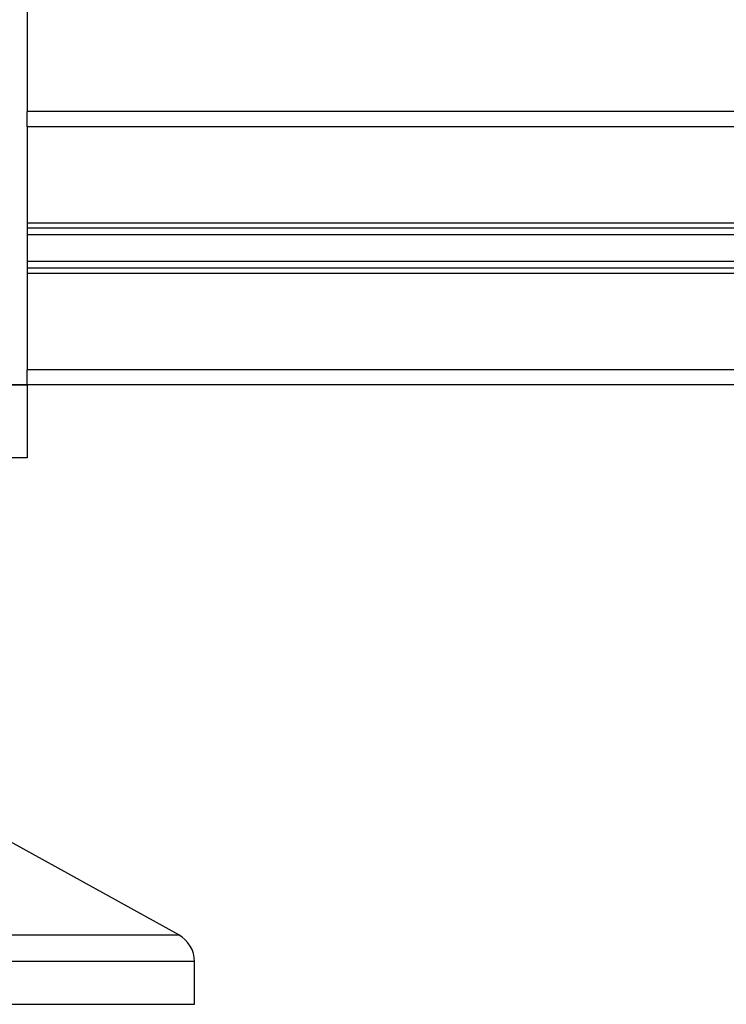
# Model space of a CAD drawing. Header units: millimetres. Extents: x 0 to 420, y 0 to 297.
# Tile 25 of 35: x 265 to 271, y 207 to 215. Entities that reach past the tile are written whole.
import ezdxf

# ---------------------------------------------------------------- set-up
doc = ezdxf.new("R2010")
doc.units = ezdxf.units.MM

msp = doc.modelspace()

# ---------------------------------------------------------------- linework, layer by layer
at = {"color": 7, "linetype": 'Continuous', "lineweight": 25}
for p, q in [((265.27843, 231.28329), (265.27843, 214.03329)), ((276.77843, 214.03329), (265.27843, 214.03329)), ((265.27843, 213.90829), (265.27843, 214.03329)), ((276.77843, 213.90829), (265.27843, 213.90829)), ((265.27843, 213.90829), (265.27843, 213.11579)), ((276.77843, 213.11579), (265.27843, 213.11579)), ((265.27843, 213.11579), (265.27843, 212.70079)), ((276.77843, 213.07317), (265.27843, 213.07317)), ((276.77843, 213.01834), (265.27843, 213.01834)), ((276.77843, 212.79825), (265.27843, 212.79825)), ((276.77843, 212.74341), (265.27843, 212.74341)), ((276.77843, 212.70079), (265.27843, 212.70079)), ((265.27843, 212.70079), (265.27843, 211.90829)), ((276.77843, 211.90829), (265.27843, 211.90829)), ((265.27843, 211.78329), (265.27843, 211.90829)), ((265.27843, 211.78329), (265.15343, 211.78329)), ((265.15343, 211.78329), (265.27843, 211.78329)), ((276.77843, 211.78329), (265.27843, 211.78329)), ((265.27843, 211.78329), (265.27843, 211.18329)), ((265.27843, 211.18329), (265.15343, 211.18329)), ((266.52455, 207.25467), (265.14146, 208.02069)), ((264.89471, 207.25467), (266.52455, 207.25467)), ((266.65343, 207.03597), (264.3702, 207.03597)), ((266.65343, 206.68329), (266.65343, 207.03597)), ((261.66284, 206.68329), (266.65343, 206.68329))]:
    msp.add_line(p, q, dxfattribs=at)
msp.add_arc((266.40343, 207.03597), 0.25, 0, 61.020292, dxfattribs=at)

doc.saveas('drawing.dxf')
